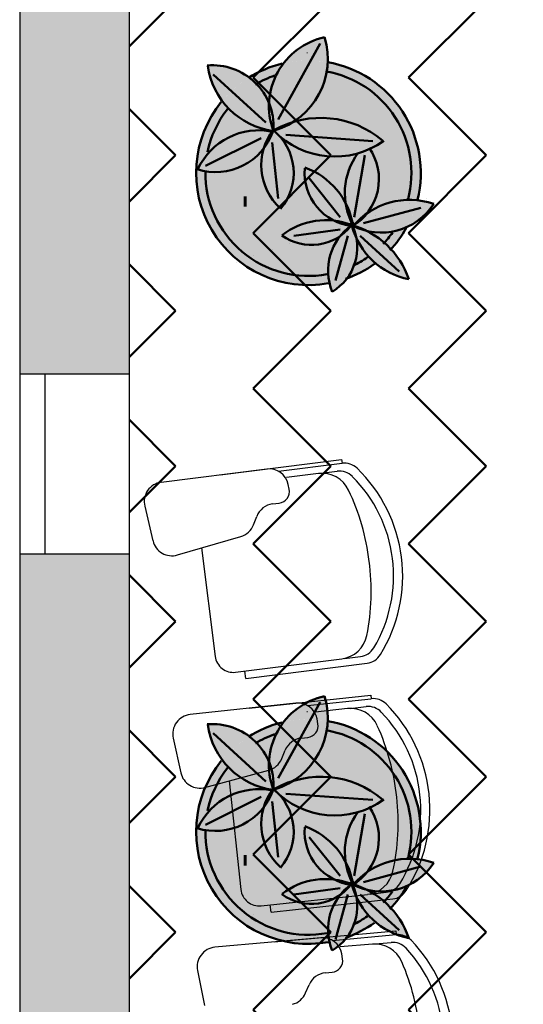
# Model space of a CAD drawing. Header units: metres. Extents: x -1 to 482, y -6 to 64.
# Tile 11 of 33: x 394.14 to 395.52, y 23.56 to 26.25. Entities that reach past the tile are written whole.
import ezdxf

# ---------------------------------------------------------------- set-up
doc = ezdxf.new("R2010")
doc.units = ezdxf.units.M
doc.linetypes.add('CONTINUA', pattern=[0])
doc.linetypes.add('PUNKT', pattern=[6.35, 0, -6.35])
for name, color, linetype, lineweight in [('3D P1 MURS EXISTENTS', 7, 'CONTINUA', 25), ('P1 MOBLES', 7, 'CONTINUA', 25), ('PB MOBLES', 7, 'CONTINUA', 25)]:
    doc.layers.add(name, color=color, linetype=linetype, lineweight=lineweight)

# ---------------------------------------------------------------- blocks, each defined once
blk = doc.blocks.new('OBJETO_COMPLEJO_37')
at = {"layer": 'P1 MOBLES', "color": 202, "linetype": 'CONTINUA', "lineweight": 50, "transparency": 33554687}
for p, q in [((394.9605, 26.1859), (394.8462, 25.9785)), ((394.6684, 26.1012), (394.8123, 25.97)), ((394.6472, 25.8515), (394.7996, 25.9277)), ((395.1044, 25.9192), (394.8673, 25.9361)), ((394.8462, 25.7626), (394.8292, 25.915)), ((395.0536, 25.7118), (395.0832, 25.8811)), ((395.0155, 25.7118), (394.9308, 25.8176)), ((395.2525, 25.7626), (395.2525, 25.7626)), ((395.079, 25.6948), (395.2356, 25.7372)), ((395.1594, 25.7329), (395.1594, 25.7329)), ((395.206, 25.7499), (395.206, 25.7499)), ((395.1129, 25.716), (395.1129, 25.716)), ((395.0155, 25.6779), (394.8885, 25.661)), ((395.0155, 25.6864), (395.0155, 25.6864)), ((395.0282, 25.6906), (395.0536, 25.6948)), ((395.0663, 25.6991), (395.0663, 25.6991)), ((394.9224, 25.6525), (394.9224, 25.6525)), ((394.9689, 25.6694), (394.9689, 25.6694)), ((395.0367, 25.661), (395.0028, 25.5382)), ((395.0705, 25.661), (395.1763, 25.5636)), ((394.8758, 25.6398), (394.8758, 25.6398)), ((394.7784, 25.6059), (394.7784, 25.6059)), ((394.8292, 25.6229), (394.8292, 25.6229)), ((394.7319, 25.589), (394.7319, 25.589))]:
    blk.add_line(p, q, dxfattribs=at)
for points in [[(394.8571, 26.1308), (394.8449, 26.1276), (394.8328, 26.124), (394.8209, 26.1198), (394.8092, 26.1151), (394.7977, 26.11), (394.7865, 26.1044), (394.7754, 26.0983), (394.7646, 26.0917)], [(394.8369, 26.0985), (394.83, 26.0961), (394.8233, 26.0934), (394.8166, 26.0906), (394.81, 26.0877), (394.8035, 26.0845), (394.7971, 26.0812), (394.7907, 26.0778), (394.7845, 26.0742)], [(394.7076, 26.0067), (394.6979, 25.9935), (394.6889, 25.9798), (394.6808, 25.9657), (394.6735, 25.9511), (394.667, 25.9361), (394.6614, 25.9208), (394.6568, 25.9051), (394.653, 25.8892)], [(394.852, 25.7342), (394.8614, 25.7463), (394.8695, 25.7592), (394.8761, 25.7728), (394.8814, 25.7869), (394.8853, 25.8015), (394.8876, 25.8164), (394.8885, 25.8315), (394.8878, 25.8468), (394.8856, 25.862), (394.8818, 25.8767), (394.8766, 25.8909), (394.8701, 25.9045), (394.8622, 25.9173), (394.8531, 25.9293), (394.8427, 25.9404), (394.8312, 25.9505)], [(395.0476, 25.6862), (395.0606, 25.6948), (395.0725, 25.7046), (395.0833, 25.7155), (395.0929, 25.7275), (395.1012, 25.7403), (395.1082, 25.754), (395.1138, 25.7684), (395.1179, 25.7834), (395.1204, 25.7987), (395.1213, 25.8141), (395.1207, 25.8295), (395.1185, 25.8446), (395.1147, 25.8595), (395.1095, 25.8739), (395.1028, 25.8878), (395.0946, 25.901)], [(395.1514, 25.6212), (395.1578, 25.6282), (395.164, 25.6354), (395.17, 25.6428), (395.1758, 25.6503), (395.1813, 25.6581), (395.1866, 25.666), (395.1916, 25.6741), (395.1964, 25.6823)], [(395.133, 25.6387), (395.1364, 25.6424), (395.1398, 25.6461), (395.143, 25.6499), (395.1462, 25.6537), (395.1494, 25.6576), (395.1524, 25.6615), (395.1554, 25.6655), (395.1583, 25.6696)], [(395.0504, 25.5785), (395.0556, 25.5811), (395.0607, 25.5838), (395.0659, 25.5866), (395.0709, 25.5895), (395.0759, 25.5924), (395.0808, 25.5955), (395.0857, 25.5987), (395.0905, 25.602)], [(395.0304, 25.5428), (395.0409, 25.5467), (395.0512, 25.551), (395.0613, 25.5556), (395.0713, 25.5606), (395.081, 25.566), (395.0906, 25.5717), (395.1, 25.5777), (395.1091, 25.5841)]]:
    blk.add_lwpolyline(points, dxfattribs=at)
for centre, radius, start, end in [((395.0133, 26.0145), 0.1925, 102.1033, 200.2043), ((394.777, 26.1439), 0.2047, 286.8827, 16.7044), ((394.9288, 25.8324), 0.3068, 346.1873, 80.2094), ((394.6663, 25.9594), 0.1672, 356.8346, 94.9411), ((394.8607, 26.154), 0.2092, 187.9519, 262.1617), ((394.9288, 25.8324), 0.2814, 345.1592, 79.9371), ((394.9284, 25.8325), 0.3065, 140.8457, 280.3403), ((394.9627, 25.7226), 0.26, 49.671, 119.1569), ((394.6748, 26.0012), 0.1667, 252.3924, 341.089), ((394.7932, 25.765), 0.1838, 78.3106, 154.8452), ((394.9579, 25.8537), 0.1583, 142.1968, 228.1826), ((395.0004, 26.1071), 0.2302, 223.8051, 305.7246), ((395.2122, 25.7774), 0.184, 143.7197, 208.7429), ((395.0637, 25.8323), 0.1456, 174.9683, 264.1822), ((394.8484, 25.6547), 0.2052, 9.9277, 69.7965), ((394.9286, 25.8324), 0.2814, 179.2988, 280.5248), ((395.2049, 25.5565), 0.2022, 70.8423, 139.9272), ((395.1276, 25.8404), 0.171, 242.4364, 327.1103), ((394.9371, 25.7727), 0.1372, 233.9913, 322.1023), ((394.9753, 25.5108), 0.1925, 68.3632, 128.018), ((395.1338, 25.5657), 0.1514, 125.2998, 202.3927), ((394.9205, 25.629), 0.1415, 301.2067, 24.0281), ((394.9826, 25.4661), 0.2332, 19.0133, 74.4259), ((395.2418, 25.7392), 0.2009, 194.9276, 258.8765)]:
    blk.add_arc(centre, radius, start, end, dxfattribs=at)
blk = doc.blocks.new('OBJETO_COMPLEJO_38')
at = {"layer": 'P1 MOBLES', "color": 202, "linetype": 'CONTINUA', "lineweight": 50, "transparency": 33554687}
for p, q in [((394.9605, 24.3868), (394.8462, 24.1794)), ((394.6684, 24.3021), (394.8123, 24.1709)), ((394.6472, 24.0524), (394.7996, 24.1286)), ((395.1044, 24.1201), (394.8673, 24.137)), ((394.8462, 23.9635), (394.8292, 24.1159)), ((395.0536, 23.9127), (395.0832, 24.082)), ((395.0155, 23.9127), (394.9308, 24.0185)), ((395.2525, 23.9635), (395.2525, 23.9635)), ((395.079, 23.8957), (395.2356, 23.9381)), ((395.1594, 23.9338), (395.1594, 23.9338)), ((395.206, 23.9508), (395.206, 23.9508)), ((395.1129, 23.9169), (395.1129, 23.9169)), ((395.0155, 23.8788), (394.8885, 23.8619)), ((395.0155, 23.8873), (395.0155, 23.8873)), ((395.0282, 23.8915), (395.0536, 23.8957)), ((395.0663, 23.9), (395.0663, 23.9)), ((394.9224, 23.8534), (394.9224, 23.8534)), ((394.9689, 23.8703), (394.9689, 23.8703)), ((395.0367, 23.8619), (395.0028, 23.7391)), ((395.0705, 23.8619), (395.1763, 23.7645)), ((394.8292, 23.8238), (394.8292, 23.8238)), ((394.8758, 23.8407), (394.8758, 23.8407)), ((394.7784, 23.8068), (394.7784, 23.8068)), ((394.7319, 23.7899), (394.7319, 23.7899))]:
    blk.add_line(p, q, dxfattribs=at)
for points in [[(394.8571, 24.3317), (394.8449, 24.3285), (394.8328, 24.3249), (394.8209, 24.3207), (394.8092, 24.316), (394.7977, 24.3109), (394.7865, 24.3053), (394.7754, 24.2992), (394.7646, 24.2926)], [(394.8369, 24.2994), (394.83, 24.297), (394.8233, 24.2943), (394.8166, 24.2915), (394.81, 24.2886), (394.8035, 24.2854), (394.7971, 24.2822), (394.7907, 24.2787), (394.7845, 24.2751)], [(394.7076, 24.2076), (394.6979, 24.1944), (394.6889, 24.1808), (394.6808, 24.1666), (394.6735, 24.152), (394.667, 24.137), (394.6614, 24.1217), (394.6568, 24.106), (394.653, 24.0901)], [(394.852, 23.9352), (394.8614, 23.9472), (394.8695, 23.9601), (394.8761, 23.9737), (394.8814, 23.9878), (394.8853, 24.0024), (394.8876, 24.0173), (394.8885, 24.0324), (394.8878, 24.0477), (394.8856, 24.0629), (394.8818, 24.0776), (394.8766, 24.0918), (394.8701, 24.1054), (394.8622, 24.1182), (394.8531, 24.1302), (394.8427, 24.1413), (394.8312, 24.1514)], [(395.0476, 23.8871), (395.0606, 23.8957), (395.0725, 23.9055), (395.0833, 23.9164), (395.0929, 23.9284), (395.1012, 23.9412), (395.1082, 23.9549), (395.1138, 23.9693), (395.1179, 23.9843), (395.1204, 23.9996), (395.1213, 24.0151), (395.1207, 24.0304), (395.1185, 24.0455), (395.1147, 24.0604), (395.1095, 24.0748), (395.1028, 24.0887), (395.0946, 24.1019)], [(395.1514, 23.8221), (395.1578, 23.8291), (395.164, 23.8363), (395.17, 23.8437), (395.1758, 23.8512), (395.1813, 23.859), (395.1866, 23.8669), (395.1916, 23.875), (395.1964, 23.8832)], [(395.133, 23.8397), (395.1364, 23.8433), (395.1398, 23.847), (395.143, 23.8508), (395.1462, 23.8546), (395.1494, 23.8585), (395.1524, 23.8624), (395.1554, 23.8664), (395.1583, 23.8705)], [(395.0504, 23.7794), (395.0556, 23.782), (395.0607, 23.7847), (395.0659, 23.7875), (395.0709, 23.7904), (395.0759, 23.7933), (395.0808, 23.7964), (395.0857, 23.7996), (395.0905, 23.8029)], [(395.0304, 23.7437), (395.0409, 23.7476), (395.0512, 23.7519), (395.0613, 23.7565), (395.0713, 23.7615), (395.081, 23.7669), (395.0906, 23.7726), (395.1, 23.7786), (395.1091, 23.785)]]:
    blk.add_lwpolyline(points, dxfattribs=at)
for centre, radius, start, end in [((395.0133, 24.2154), 0.1925, 102.1033, 200.2043), ((394.777, 24.3448), 0.2047, 286.8827, 16.7044), ((394.9288, 24.0333), 0.3068, 346.1873, 80.2094), ((394.6663, 24.1603), 0.1672, 356.8346, 94.9411), ((394.8607, 24.3549), 0.2092, 187.9519, 262.1617), ((394.9288, 24.0333), 0.2814, 345.1592, 79.9371), ((394.9284, 24.0335), 0.3065, 140.8457, 280.3403), ((394.9627, 23.9235), 0.26, 49.671, 119.1569), ((394.6748, 24.2021), 0.1667, 252.3924, 341.089), ((394.7932, 23.9659), 0.1838, 78.3106, 154.8452), ((394.9579, 24.0546), 0.1583, 142.1968, 228.1826), ((395.0004, 24.308), 0.2302, 223.8051, 305.7246), ((395.2122, 23.9783), 0.184, 143.7197, 208.7429), ((395.0637, 24.0332), 0.1456, 174.9683, 264.1822), ((394.8484, 23.8556), 0.2052, 9.9277, 69.7965), ((394.9286, 24.0333), 0.2814, 179.2988, 280.5248), ((395.2049, 23.7574), 0.2022, 70.8423, 139.9272), ((395.1276, 24.0413), 0.171, 242.4364, 327.1103), ((394.9753, 23.7117), 0.1925, 68.3632, 128.018), ((394.9371, 23.9736), 0.1372, 233.9913, 322.1023), ((395.1338, 23.7666), 0.1514, 125.2998, 202.3927), ((394.9205, 23.8299), 0.1415, 301.2067, 24.0281), ((394.9826, 23.667), 0.2332, 19.0133, 74.4259), ((395.2418, 23.9401), 0.2009, 194.9276, 258.8765)]:
    blk.add_arc(centre, radius, start, end, dxfattribs=at)

msp = doc.modelspace()

# ---------------------------------------------------------------- hatches: boundary and pattern name
at = {"layer": '3D P1 MURS EXISTENTS', "linetype": 'CONTINUA', "lineweight": 18, "true_color": 0xa0a0a0, "transparency": 33554687}
for points in [[(394.4398, 26.6225), (394.1398, 26.6225), (394.1398, 25.2825), (394.4398, 25.2825)], [(394.1398, 24.7925), (394.1398, 23.5225), (394.4398, 23.5225), (394.4398, 24.7925)]]:
    msp.add_hatch(color=253, dxfattribs=at).paths.add_polyline_path(points)
at = {"layer": 'P1 MOBLES', "linetype": 'CONTINUA', "lineweight": 50, "transparency": 33554687}
h = msp.add_hatch(dxfattribs=at)
h.set_pattern_fill('TRAMA', color=202, scale=0.3, angle=135, style=0, pattern_type=2)
h.set_pattern_definition([(135, (-0.84853, 6e-17), (-0.42426407, 3e-17), [0.3, -0.3]), (225, (-0.84853, 6e-17), (-7e-17, -0.42426407), [0.3, -0.3])])
h.paths.add_polyline_path([(400.4234, 26.6821), (400.6941, 28.0485), (394.4398, 28.0485), (394.4398, 13.2195), (397.7561, 13.2195), (398.8018, 18.4972), (397.2323, 18.8081), (397.446, 19.8872), (399.0155, 19.5762), (400.2096, 25.603), (398.6401, 25.914), (398.8539, 26.993)], flags=0)
at = {"layer": 'P1 MOBLES', "linetype": 'CONTINUA', "lineweight": 25, "transparency": 33554687}
for points in [[(394.9481, 26.1386), (394.9525, 26.1381), (394.9595, 26.1377), (394.9686, 26.1365), (394.9736, 26.1359), (394.9762, 26.1354), (394.9798, 26.1349), (394.9924, 26.1324), (394.9814, 26.1347), (394.9815, 26.1361), (394.9814, 26.1529), (394.98, 26.1698), (394.9772, 26.1864), (394.973, 26.2028), (394.957, 26.1986), (394.9415, 26.1931), (394.9265, 26.1863), (394.9121, 26.1783), (394.8985, 26.169), (394.8857, 26.1586), (394.8738, 26.1472), (394.863, 26.1348), (394.8606, 26.1314), (394.8664, 26.1326), (394.8713, 26.1338), (394.874, 26.1342), (394.8778, 26.1349), (394.8935, 26.1371), (394.8967, 26.1375), (394.8973, 26.1376), (394.8981, 26.1377), (394.9185, 26.139), (394.9207, 26.139), (394.9224, 26.1392), (394.9273, 26.139), (394.939, 26.139), (394.9444, 26.1387)], [(394.9235, 26.1619), (394.9235, 26.1588), (394.9266, 26.1588), (394.9266, 26.1619)], [(394.8967, 26.1375), (394.8713, 26.1338), (394.8606, 26.1313), (394.8556, 26.1249), (394.8447, 26.1074), (394.8357, 26.0888), (394.8288, 26.0694), (394.824, 26.0494), (394.8214, 26.029), (394.8212, 26.0219), (394.8266, 26.0068), (394.831, 25.9882), (394.8332, 25.9692), (394.8332, 25.9487), (394.8346, 25.9475), (394.8566, 25.9549), (394.8546, 25.959), (394.8577, 25.9605), (394.8803, 25.9693), (394.8896, 25.9719), (394.8945, 25.9748), (394.9116, 25.9876), (394.9273, 26.002), (394.9415, 26.0181), (394.9538, 26.0355), (394.9643, 26.0542), (394.9728, 26.0738), (394.9792, 26.0942), (394.9834, 26.1151), (394.9852, 26.1337), (394.9736, 26.1359), (394.9481, 26.1386), (394.9224, 26.1392)], [(394.7259, 26.1156), (394.7116, 26.1203), (394.6969, 26.1238), (394.682, 26.1258), (394.6669, 26.1266), (394.6533, 26.126), (394.6565, 26.1084), (394.6608, 26.092), (394.6665, 26.0761), (394.6734, 26.0606), (394.6816, 26.0458), (394.6909, 26.0316), (394.6932, 26.0287), (394.6965, 26.0329), (394.6986, 26.0351), (394.7012, 26.0382), (394.7114, 26.0487), (394.7141, 26.0516), (394.7148, 26.0522), (394.7155, 26.0529), (394.7307, 26.0667), (394.7322, 26.0679), (394.7332, 26.0688), (394.7371, 26.0717), (394.7468, 26.0794), (394.7509, 26.0822), (394.7537, 26.0843), (394.7576, 26.0868), (394.7637, 26.091), (394.7813, 26.1015), (394.7812, 26.1018), (394.7667, 26.093), (394.7654, 26.094), (394.7529, 26.1024), (394.7397, 26.1096)], [(394.8556, 26.1249), (394.8606, 26.1313), (394.8463, 26.1279), (394.8218, 26.12), (394.7982, 26.11), (394.7754, 26.0981), (394.7668, 26.0927), (394.7756, 26.0859), (394.7893, 26.0726), (394.8014, 26.0578), (394.8117, 26.0418), (394.8212, 26.0226), (394.8214, 26.029), (394.824, 26.0494), (394.8288, 26.0694), (394.8357, 26.0888), (394.8447, 26.1074)], [(394.9792, 26.0942), (394.9728, 26.0738), (394.9643, 26.0542), (394.9538, 26.0355), (394.9415, 26.0181), (394.9273, 26.002), (394.9116, 25.9876), (394.8912, 25.9724), (394.8896, 25.9719), (394.8761, 25.9639), (394.8566, 25.9549), (394.8346, 25.9475), (394.8427, 25.9404), (394.8473, 25.9355), (394.8514, 25.9316), (394.8701, 25.9173), (394.8901, 25.905), (394.9113, 25.8948), (394.9334, 25.8869), (394.9562, 25.8812), (394.9794, 25.8778), (395.0029, 25.8769), (395.0264, 25.8783), (395.0496, 25.8822), (395.0722, 25.8884), (395.0941, 25.8968), (395.0965, 25.898), (395.1028, 25.8878), (395.1095, 25.8739), (395.1147, 25.8595), (395.1185, 25.8446), (395.1207, 25.8295), (395.1213, 25.8141), (395.1204, 25.7987), (395.1179, 25.7834), (395.1138, 25.7684), (395.1082, 25.754), (395.1012, 25.7403), (395.0929, 25.7275), (395.0876, 25.721), (395.1001, 25.7294), (395.1195, 25.7398), (395.14, 25.7479), (395.1612, 25.7537), (395.1829, 25.7572), (395.2049, 25.7583), (395.2262, 25.7571), (395.2287, 25.769), (395.2316, 25.7832), (395.233, 25.7949), (395.2346, 25.8091), (395.2351, 25.8211), (395.2355, 25.8352), (395.235, 25.8474), (395.2341, 25.8613), (395.2326, 25.8734), (395.2306, 25.8871), (395.228, 25.8992), (395.2248, 25.9126), (395.2212, 25.9245), (395.2169, 25.9374), (395.2123, 25.949), (395.2069, 25.9615), (395.2014, 25.9728), (395.195, 25.9847), (395.1884, 25.9955), (395.1811, 26.0067), (395.1736, 26.017), (395.1653, 26.0275), (395.157, 26.0372), (395.1479, 26.0469), (395.1388, 26.0559), (395.1289, 26.0647), (395.119, 26.0729), (395.1084, 26.0809), (395.0978, 26.0882), (395.0867, 26.0952), (395.0755, 26.1017), (395.0638, 26.1077), (395.052, 26.1132), (395.04, 26.1181), (395.0277, 26.1227), (395.0153, 26.1265), (395.0026, 26.1301), (394.9901, 26.1328), (394.9852, 26.1337), (394.9834, 26.1151)], [(394.7893, 26.0726), (394.7756, 26.0859), (394.7668, 26.0927), (394.7537, 26.0843), (394.7332, 26.0688), (394.7141, 26.0516), (394.6965, 26.0329), (394.6933, 26.0288), (394.6978, 26.0227), (394.7129, 26.0059), (394.7297, 25.9908), (394.748, 25.9777), (394.7677, 25.9666), (394.7884, 25.9576), (394.81, 25.951), (394.8303, 25.9471), (394.8321, 25.9497), (394.8321, 25.9496), (394.8266, 25.9677), (394.8227, 25.9879), (394.8209, 26.0084), (394.8212, 26.0219), (394.8202, 26.0247), (394.8117, 26.0418), (394.8014, 26.0578)], [(394.7129, 26.0059), (394.6978, 26.0227), (394.6933, 26.0288), (394.6823, 26.0149), (394.6798, 26.0115), (394.6677, 25.9933), (394.6657, 25.9902), (394.655, 25.9707), (394.6535, 25.9678), (394.6443, 25.9472), (394.6432, 25.9443), (394.6357, 25.9229), (394.6348, 25.92), (394.6292, 25.8982), (394.6285, 25.8951), (394.6248, 25.8731), (394.6243, 25.8696), (394.6225, 25.8478), (394.6222, 25.8438), (394.6222, 25.8225), (394.6224, 25.8179), (394.6241, 25.7974), (394.6247, 25.792), (394.628, 25.7726), (394.6293, 25.7664), (394.6339, 25.7482), (394.636, 25.7412), (394.6417, 25.7246), (394.6448, 25.7166), (394.6514, 25.7017), (394.6557, 25.6928), (394.6629, 25.6797), (394.6687, 25.6699), (394.6761, 25.6588), (394.6836, 25.6483), (394.6909, 25.639), (394.7003, 25.6279), (394.7072, 25.6205), (394.7187, 25.6091), (394.725, 25.6034), (394.7387, 25.5918), (394.744, 25.5878), (394.7601, 25.5764), (394.7641, 25.5738), (394.7828, 25.5628), (394.7854, 25.5615), (394.8066, 25.5512), (394.8075, 25.5508), (394.831, 25.5419), (394.8557, 25.5347), (394.8809, 25.5297), (394.9065, 25.5268), (394.9322, 25.526), (394.9579, 25.5274), (394.9834, 25.531), (394.9834, 25.5307), (394.9859, 25.5312), (394.983, 25.5457), (394.9817, 25.5639), (394.9826, 25.5823), (394.9857, 25.6003), (394.991, 25.6179), (394.9984, 25.6347), (395.0077, 25.6504), (395.0156, 25.6606), (395.0058, 25.654), (394.9901, 25.6462), (394.9735, 25.6405), (394.9563, 25.6369), (394.9388, 25.6356), (394.9212, 25.6365), (394.9039, 25.6396), (394.8872, 25.6449), (394.8713, 25.6524), (394.8561, 25.662), (394.875, 25.6751), (394.8947, 25.6856), (394.9154, 25.6937), (394.9369, 25.6994), (394.9589, 25.7026), (394.9812, 25.7032), (395.0033, 25.7012), (395.0251, 25.6967), (395.0385, 25.6923), (395.0485, 25.694), (395.0419, 25.7078), (395.0351, 25.7275), (395.0306, 25.7479), (395.0304, 25.7491), (395.0297, 25.7506), (395.0304, 25.7495), (395.0284, 25.7687), (395.0286, 25.7895), (395.0311, 25.8102), (395.036, 25.8305), (395.0432, 25.8501), (395.0525, 25.8688), (395.0637, 25.886), (395.0496, 25.8822), (395.0264, 25.8783), (395.0029, 25.8769), (394.9794, 25.8778), (394.9562, 25.8812), (394.9334, 25.8869), (394.9113, 25.8948), (394.8901, 25.905), (394.8701, 25.9173), (394.8512, 25.9318), (394.8622, 25.9173), (394.8701, 25.9045), (394.8766, 25.8909), (394.8818, 25.8767), (394.8856, 25.862), (394.8878, 25.8468), (394.8885, 25.8315), (394.8876, 25.8164), (394.8853, 25.8015), (394.8814, 25.7869), (394.8761, 25.7728), (394.8695, 25.7592), (394.8614, 25.7463), (394.8528, 25.7353), (394.8385, 25.7498), (394.8264, 25.7655), (394.8164, 25.7826), (394.8087, 25.8008), (394.8033, 25.8198), (394.8002, 25.8394), (394.7997, 25.8592), (394.8016, 25.8788), (394.8061, 25.8989), (394.8036, 25.8954), (394.7901, 25.8809), (394.775, 25.868), (394.7585, 25.857), (394.7408, 25.8481), (394.7221, 25.8414), (394.7028, 25.8369), (394.6831, 25.8347), (394.6632, 25.8349), (394.6436, 25.8374), (394.6261, 25.8418), (394.6365, 25.8611), (394.6482, 25.878), (394.6616, 25.8934), (394.6767, 25.9072), (394.6932, 25.9193), (394.711, 25.9294), (394.7297, 25.9375), (394.7493, 25.9435), (394.7694, 25.9473), (394.7898, 25.9488), (394.8102, 25.948), (394.8291, 25.9452), (394.8303, 25.9471), (394.81, 25.951), (394.7884, 25.9576), (394.7677, 25.9666), (394.748, 25.9777), (394.7297, 25.9908)], [(394.8102, 25.948), (394.7898, 25.9488), (394.7694, 25.9473), (394.7493, 25.9435), (394.7297, 25.9375), (394.711, 25.9294), (394.6932, 25.9193), (394.6767, 25.9072), (394.6616, 25.8934), (394.6482, 25.878), (394.6365, 25.8611), (394.6261, 25.8418), (394.6436, 25.8374), (394.6632, 25.8349), (394.6831, 25.8347), (394.7028, 25.8369), (394.7221, 25.8414), (394.7408, 25.8481), (394.7585, 25.857), (394.775, 25.868), (394.7901, 25.8809), (394.8036, 25.8954), (394.8063, 25.8991), (394.8127, 25.9168), (394.8217, 25.9344), (394.8291, 25.9452)], [(394.8701, 25.9045), (394.8622, 25.9173), (394.8531, 25.9293), (394.8473, 25.9355), (394.834, 25.948), (394.8321, 25.9496), (394.8327, 25.9478), (394.8249, 25.9288), (394.8153, 25.9115), (394.8063, 25.8991), (394.806, 25.8982), (394.8016, 25.8788), (394.7997, 25.8592), (394.8002, 25.8394), (394.8033, 25.8198), (394.8087, 25.8008), (394.8164, 25.7826), (394.8264, 25.7655), (394.8385, 25.7498), (394.8528, 25.7353), (394.8614, 25.7463), (394.8695, 25.7592), (394.8761, 25.7728), (394.8814, 25.7869), (394.8853, 25.8015), (394.8876, 25.8164), (394.8885, 25.8315), (394.8878, 25.8468), (394.8856, 25.862), (394.8818, 25.8767), (394.8766, 25.8909)], [(395.1207, 25.8295), (395.1185, 25.8446), (395.1147, 25.8595), (395.1095, 25.8739), (395.1028, 25.8878), (395.0965, 25.898), (395.0941, 25.8968), (395.0722, 25.8884), (395.0637, 25.886), (395.0525, 25.8688), (395.0432, 25.8501), (395.036, 25.8305), (395.0311, 25.8102), (395.0286, 25.7895), (395.0284, 25.7687), (395.0304, 25.7491), (395.0388, 25.7312), (395.0457, 25.7109), (395.0507, 25.6894), (395.0511, 25.6885), (395.0529, 25.6897), (395.0652, 25.7028), (395.0819, 25.7171), (395.0876, 25.721), (395.0929, 25.7275), (395.1012, 25.7403), (395.1082, 25.754), (395.1138, 25.7684), (395.1179, 25.7834), (395.1204, 25.7987), (395.1213, 25.8141)], [(394.748, 25.7793), (394.7891, 25.7085), (394.776, 25.7898)], [(394.7515, 25.7688), (394.7515, 25.7399), (394.7603, 25.7399), (394.7603, 25.7688)], [(395.2189, 25.7326), (395.2263, 25.7571), (395.2049, 25.7583), (395.1829, 25.7572), (395.1612, 25.7537), (395.14, 25.7479), (395.1195, 25.7398), (395.1001, 25.7294), (395.0876, 25.721), (395.0833, 25.7155), (395.0725, 25.7046), (395.0606, 25.6948), (395.0529, 25.6897), (395.0518, 25.6885), (395.0664, 25.6837), (395.0868, 25.6748), (395.0876, 25.6743), (395.1037, 25.6711), (395.1231, 25.6695), (395.1425, 25.6701), (395.1618, 25.6728), (395.1805, 25.6778), (395.1976, 25.6844), (395.2091, 25.7076), (395.219, 25.7327)], [(395.0377, 25.7336), (395.0304, 25.7493), (395.0312, 25.7451), (395.0345, 25.73), (395.0362, 25.7242), (395.0407, 25.7113), (395.0427, 25.706), (395.0485, 25.694), (395.0496, 25.6942), (395.0462, 25.7089), (395.0445, 25.7146), (395.0399, 25.7278)], [(395.2712, 25.7476), (395.2545, 25.7526), (395.2375, 25.7561), (395.2264, 25.7574), (395.2254, 25.7541), (395.2247, 25.7513), (395.2189, 25.7326), (395.219, 25.7327), (395.2182, 25.7306), (395.2113, 25.7126), (395.2099, 25.7098), (395.2091, 25.7076), (395.2068, 25.703), (395.2026, 25.694), (395.1995, 25.6884), (395.1976, 25.6845), (395.2009, 25.6859), (395.2148, 25.6933), (395.228, 25.702), (395.2403, 25.7118), (395.2517, 25.7228), (395.262, 25.7347)], [(395.0349, 25.6895), (395.0212, 25.693), (395.0079, 25.6978), (395, 25.7015), (394.9812, 25.7032), (394.9612, 25.7027), (394.9553, 25.7021), (394.9406, 25.7), (394.9347, 25.6989), (394.9154, 25.6937), (394.8967, 25.6864), (394.8914, 25.6839), (394.8783, 25.6769), (394.8732, 25.6739), (394.8561, 25.662), (394.87, 25.6532), (394.8745, 25.6509), (394.8846, 25.6461), (394.8899, 25.6441), (394.9006, 25.6407), (394.9054, 25.6393), (394.9212, 25.6365), (394.9372, 25.6356), (394.9423, 25.6358), (394.9535, 25.6367), (394.959, 25.6375), (394.97, 25.6398), (394.9749, 25.641), (394.9901, 25.6462), (395.0045, 25.6533), (395.0087, 25.656), (395.015, 25.6602), (395.0243, 25.6707), (395.0349, 25.6805), (395.0448, 25.6881)], [(395.0612, 25.6445), (395.0595, 25.6549), (395.0594, 25.655), (395.0528, 25.671), (395.0476, 25.6876), (395.0449, 25.688), (395.0361, 25.6778), (395.0259, 25.6682), (395.0152, 25.66), (395.0098, 25.6531), (395.0072, 25.6495), (394.9987, 25.6352), (394.9973, 25.6323), (394.9918, 25.6199), (394.99, 25.6147), (394.9866, 25.6035), (394.9853, 25.5982), (394.983, 25.5848), (394.9825, 25.5817), (394.9817, 25.5651), (394.9819, 25.5606), (394.9828, 25.5483), (394.9836, 25.5427), (394.9859, 25.5311), (394.9999, 25.5339), (395.0197, 25.5394), (395.0336, 25.5442), (395.0362, 25.5476), (395.044, 25.5599), (395.0505, 25.573), (395.0555, 25.5867), (395.0592, 25.6009), (395.0613, 25.6153), (395.062, 25.6299)], [(395.0016, 25.7015), (395.0014, 25.7009), (395.0037, 25.6998), (395.009, 25.6974), (395.0168, 25.6946), (395.022, 25.6928), (395.0297, 25.6909), (395.0385, 25.6923), (395.0275, 25.696), (395.0223, 25.6973), (395.0056, 25.7008)], [(395.0503, 25.688), (395.0515, 25.6887), (395.0428, 25.6914)], [(395.1539, 25.6241), (395.1415, 25.6367), (395.1275, 25.6488), (395.1125, 25.6598), (395.0966, 25.6695), (395.0869, 25.6745), (395.0777, 25.6769), (395.0628, 25.6822), (395.051, 25.6877), (395.0498, 25.6864), (395.055, 25.673), (395.0588, 25.6589), (395.0595, 25.6549), (395.0673, 25.6397), (395.0764, 25.6251), (395.0868, 25.6113), (395.0984, 25.5985), (395.111, 25.5867), (395.1117, 25.5861), (395.1269, 25.5981), (395.1421, 25.6119)], [(395.1931, 25.6767), (395.1973, 25.6843), (395.1951, 25.6835), (395.1863, 25.6798), (395.1829, 25.6787), (395.1805, 25.6778), (395.1769, 25.6768), (395.1712, 25.6751), (395.1654, 25.6738), (395.1618, 25.6728), (395.1592, 25.6725), (395.1558, 25.6717), (395.1463, 25.6706), (395.1425, 25.6701), (395.1415, 25.67), (395.1401, 25.6699), (395.1243, 25.6694), (395.1236, 25.6695), (395.1231, 25.6695), (395.1202, 25.6697), (395.1086, 25.6705), (395.1058, 25.6709), (395.1037, 25.6711), (395.0998, 25.6719), (395.093, 25.6729), (395.0869, 25.6745), (395.0966, 25.6695), (395.1125, 25.6598), (395.1275, 25.6488), (395.1415, 25.6367), (395.1539, 25.6241), (395.1562, 25.6264), (395.1565, 25.6267), (395.1696, 25.6423), (395.1817, 25.6588), (395.1925, 25.6757)], [(395.1108, 25.5854), (395.1117, 25.5861), (395.111, 25.5867), (395.0984, 25.5985), (395.0868, 25.6113), (395.0764, 25.6251), (395.0673, 25.6397), (395.0595, 25.6549), (395.0612, 25.6445), (395.062, 25.6299), (395.0613, 25.6153), (395.0592, 25.6009), (395.0555, 25.5867), (395.0505, 25.573), (395.044, 25.5599), (395.0362, 25.5476), (395.0336, 25.5442), (395.0391, 25.5461), (395.0579, 25.5541), (395.076, 25.5632), (395.0765, 25.5635), (395.0937, 25.5736), (395.0942, 25.574)], [(395.1539, 25.624), (395.1525, 25.6224), (395.1525, 25.6224), (395.1524, 25.6224), (395.1466, 25.6165), (395.1421, 25.6119), (395.1405, 25.6104), (395.1388, 25.6087), (395.1319, 25.6026), (395.1269, 25.5981), (395.1256, 25.5971), (395.1244, 25.596), (395.116, 25.5895), (395.1118, 25.5862), (395.1167, 25.582), (395.1296, 25.5726), (395.1432, 25.5641), (395.1575, 25.5569), (395.1722, 25.5507), (395.1875, 25.5458), (395.203, 25.5421), (395.1968, 25.5582), (395.1894, 25.5739), (395.1808, 25.589), (395.1711, 25.6034), (395.1604, 25.617)], [(395.0304, 25.5428), (395.0303, 25.543), (395.0236, 25.5406), (395.0216, 25.54), (395.0197, 25.5394), (395.0133, 25.5376), (395.0051, 25.5352), (395.0024, 25.5346), (394.9999, 25.5339), (394.9938, 25.5327), (394.9866, 25.5311), (394.9889, 25.5217), (394.9938, 25.508), (395.0051, 25.5156), (395.0156, 25.5243), (395.0253, 25.5339), (395.0336, 25.544)], [(394.9481, 24.3395), (394.9525, 24.3391), (394.9595, 24.3386), (394.9686, 24.3374), (394.9736, 24.3368), (394.9762, 24.3363), (394.9798, 24.3359), (394.9924, 24.3333), (394.9814, 24.3356), (394.9815, 24.337), (394.9814, 24.3538), (394.98, 24.3707), (394.9772, 24.3873), (394.973, 24.4037), (394.957, 24.3995), (394.9415, 24.394), (394.9265, 24.3872), (394.9121, 24.3792), (394.8985, 24.3699), (394.8857, 24.3595), (394.8738, 24.3481), (394.863, 24.3357), (394.8606, 24.3324), (394.8664, 24.3335), (394.8713, 24.3347), (394.874, 24.3351), (394.8778, 24.3359), (394.8935, 24.338), (394.8967, 24.3384), (394.8973, 24.3385), (394.8981, 24.3386), (394.9185, 24.34), (394.9207, 24.34), (394.9224, 24.3401), (394.9273, 24.34), (394.939, 24.34), (394.9444, 24.3396)], [(394.9235, 24.3628), (394.9235, 24.3597), (394.9266, 24.3597), (394.9266, 24.3628)], [(394.8967, 24.3384), (394.8713, 24.3347), (394.8606, 24.3322), (394.8556, 24.3258), (394.8447, 24.3083), (394.8357, 24.2897), (394.8288, 24.2704), (394.824, 24.2503), (394.8214, 24.2299), (394.8212, 24.2228), (394.8266, 24.2077), (394.831, 24.1891), (394.8332, 24.1702), (394.8332, 24.1496), (394.8346, 24.1484), (394.8566, 24.1559), (394.8546, 24.1599), (394.8577, 24.1614), (394.8803, 24.1702), (394.8896, 24.1728), (394.8945, 24.1757), (394.9116, 24.1885), (394.9273, 24.2029), (394.9415, 24.219), (394.9538, 24.2364), (394.9643, 24.2551), (394.9728, 24.2747), (394.9792, 24.2951), (394.9834, 24.316), (394.9852, 24.3346), (394.9736, 24.3368), (394.9481, 24.3395), (394.9224, 24.3401)], [(394.9792, 24.2951), (394.9728, 24.2747), (394.9643, 24.2551), (394.9538, 24.2364), (394.9415, 24.219), (394.9273, 24.2029), (394.9116, 24.1885), (394.8912, 24.1733), (394.8896, 24.1728), (394.8761, 24.1648), (394.8566, 24.1559), (394.8346, 24.1484), (394.8427, 24.1413), (394.8473, 24.1364), (394.8514, 24.1325), (394.8701, 24.1182), (394.8901, 24.1059), (394.9113, 24.0958), (394.9334, 24.0878), (394.9562, 24.0821), (394.9794, 24.0787), (395.0029, 24.0778), (395.0264, 24.0792), (395.0496, 24.0831), (395.0722, 24.0893), (395.0941, 24.0977), (395.0965, 24.0989), (395.1028, 24.0887), (395.1095, 24.0748), (395.1147, 24.0604), (395.1185, 24.0455), (395.1207, 24.0304), (395.1213, 24.0151), (395.1204, 23.9996), (395.1179, 23.9843), (395.1138, 23.9693), (395.1082, 23.9549), (395.1012, 23.9412), (395.0929, 23.9284), (395.0876, 23.9219), (395.1001, 23.9304), (395.1195, 23.9407), (395.14, 23.9488), (395.1612, 23.9547), (395.1829, 23.9581), (395.2049, 23.9592), (395.2262, 23.958), (395.2287, 23.9699), (395.2316, 23.9841), (395.233, 23.9959), (395.2346, 24.01), (395.2351, 24.022), (395.2355, 24.0361), (395.235, 24.0483), (395.2341, 24.0622), (395.2326, 24.0743), (395.2306, 24.088), (395.228, 24.1001), (395.2248, 24.1135), (395.2212, 24.1254), (395.2169, 24.1383), (395.2123, 24.1499), (395.2069, 24.1624), (395.2014, 24.1737), (395.195, 24.1856), (395.1884, 24.1964), (395.1811, 24.2076), (395.1736, 24.2179), (395.1653, 24.2284), (395.157, 24.2381), (395.1479, 24.2478), (395.1388, 24.2568), (395.1289, 24.2656), (395.119, 24.2738), (395.1084, 24.2818), (395.0978, 24.2891), (395.0867, 24.2961), (395.0755, 24.3026), (395.0638, 24.3086), (395.052, 24.3141), (395.04, 24.319), (395.0277, 24.3236), (395.0153, 24.3274), (395.0026, 24.331), (394.9901, 24.3337), (394.9852, 24.3346), (394.9834, 24.316)], [(394.7259, 24.3165), (394.7116, 24.3212), (394.6969, 24.3247), (394.682, 24.3267), (394.6669, 24.3275), (394.6533, 24.3269), (394.6565, 24.3093), (394.6608, 24.2929), (394.6665, 24.277), (394.6734, 24.2615), (394.6816, 24.2467), (394.6909, 24.2326), (394.6932, 24.2296), (394.6965, 24.2338), (394.6986, 24.236), (394.7012, 24.2391), (394.7114, 24.2496), (394.7141, 24.2525), (394.7148, 24.2531), (394.7155, 24.2539), (394.7307, 24.2676), (394.7322, 24.2688), (394.7332, 24.2697), (394.7371, 24.2726), (394.7468, 24.2803), (394.7509, 24.2831), (394.7537, 24.2852), (394.7576, 24.2877), (394.7637, 24.2919), (394.7813, 24.3024), (394.7812, 24.3027), (394.7667, 24.2939), (394.7654, 24.2949), (394.7529, 24.3033), (394.7397, 24.3105)], [(394.8556, 24.3258), (394.8606, 24.3322), (394.8463, 24.3288), (394.8218, 24.3209), (394.7982, 24.3109), (394.7754, 24.299), (394.7668, 24.2936), (394.7756, 24.2868), (394.7893, 24.2735), (394.8014, 24.2588), (394.8117, 24.2427), (394.8212, 24.2235), (394.8214, 24.2299), (394.824, 24.2503), (394.8288, 24.2704), (394.8357, 24.2897), (394.8447, 24.3083)], [(394.7893, 24.2735), (394.7756, 24.2868), (394.7668, 24.2936), (394.7537, 24.2852), (394.7332, 24.2697), (394.7141, 24.2525), (394.6965, 24.2338), (394.6933, 24.2298), (394.6978, 24.2236), (394.7129, 24.2068), (394.7297, 24.1917), (394.748, 24.1786), (394.7677, 24.1675), (394.7884, 24.1585), (394.81, 24.1519), (394.8303, 24.148), (394.8321, 24.1506), (394.8321, 24.1505), (394.8266, 24.1686), (394.8227, 24.1888), (394.8209, 24.2093), (394.8212, 24.2228), (394.8202, 24.2256), (394.8117, 24.2427), (394.8014, 24.2588)], [(394.7129, 24.2068), (394.6978, 24.2236), (394.6933, 24.2298), (394.6823, 24.2158), (394.6798, 24.2125), (394.6677, 24.1942), (394.6657, 24.1911), (394.655, 24.1716), (394.6535, 24.1687), (394.6443, 24.1481), (394.6432, 24.1452), (394.6357, 24.1238), (394.6348, 24.1209), (394.6292, 24.0991), (394.6285, 24.096), (394.6248, 24.074), (394.6243, 24.0705), (394.6225, 24.0487), (394.6222, 24.0447), (394.6222, 24.0234), (394.6224, 24.0188), (394.6241, 23.9983), (394.6247, 23.9929), (394.628, 23.9735), (394.6293, 23.9673), (394.6339, 23.9491), (394.636, 23.9421), (394.6417, 23.9255), (394.6448, 23.9175), (394.6514, 23.9026), (394.6557, 23.8937), (394.6629, 23.8806), (394.6687, 23.8708), (394.6761, 23.8597), (394.6836, 23.8492), (394.6909, 23.8399), (394.7003, 23.8288), (394.7072, 23.8214), (394.7187, 23.81), (394.725, 23.8043), (394.7387, 23.7927), (394.744, 23.7887), (394.7601, 23.7773), (394.7641, 23.7747), (394.7828, 23.7637), (394.7854, 23.7624), (394.8066, 23.7521), (394.8075, 23.7518), (394.831, 23.7428), (394.8557, 23.7356), (394.8809, 23.7306), (394.9065, 23.7277), (394.9322, 23.7269), (394.9579, 23.7283), (394.9834, 23.7319), (394.9834, 23.7317), (394.9859, 23.7321), (394.983, 23.7466), (394.9817, 23.7648), (394.9826, 23.7832), (394.9857, 23.8012), (394.991, 23.8188), (394.9984, 23.8356), (395.0077, 23.8513), (395.0156, 23.8615), (395.0058, 23.8549), (394.9901, 23.8471), (394.9735, 23.8414), (394.9563, 23.8378), (394.9388, 23.8365), (394.9212, 23.8374), (394.9039, 23.8405), (394.8872, 23.8458), (394.8713, 23.8533), (394.8561, 23.8629), (394.875, 23.876), (394.8947, 23.8865), (394.9154, 23.8946), (394.9369, 23.9003), (394.9589, 23.9035), (394.9812, 23.9041), (395.0033, 23.9021), (395.0251, 23.8976), (395.0385, 23.8932), (395.0485, 23.8949), (395.0419, 23.9087), (395.0351, 23.9284), (395.0306, 23.9488), (395.0304, 23.95), (395.0297, 23.9515), (395.0304, 23.9504), (395.0284, 23.9696), (395.0286, 23.9904), (395.0311, 24.0111), (395.036, 24.0314), (395.0432, 24.051), (395.0525, 24.0697), (395.0637, 24.0869), (395.0496, 24.0831), (395.0264, 24.0792), (395.0029, 24.0778), (394.9794, 24.0787), (394.9562, 24.0821), (394.9334, 24.0878), (394.9113, 24.0958), (394.8901, 24.1059), (394.8701, 24.1182), (394.8512, 24.1327), (394.8622, 24.1182), (394.8701, 24.1054), (394.8766, 24.0918), (394.8818, 24.0776), (394.8856, 24.0629), (394.8878, 24.0477), (394.8885, 24.0324), (394.8876, 24.0173), (394.8853, 24.0024), (394.8814, 23.9878), (394.8761, 23.9737), (394.8695, 23.9601), (394.8614, 23.9472), (394.8528, 23.9362), (394.8385, 23.9507), (394.8264, 23.9664), (394.8164, 23.9835), (394.8087, 24.0017), (394.8033, 24.0207), (394.8002, 24.0403), (394.7997, 24.0601), (394.8016, 24.0798), (394.8061, 24.0998), (394.8036, 24.0963), (394.7901, 24.0818), (394.775, 24.0689), (394.7585, 24.0579), (394.7408, 24.049), (394.7221, 24.0423), (394.7028, 24.0378), (394.6831, 24.0356), (394.6632, 24.0358), (394.6436, 24.0383), (394.6261, 24.0428), (394.6365, 24.062), (394.6482, 24.0789), (394.6616, 24.0943), (394.6767, 24.1081), (394.6932, 24.1202), (394.711, 24.1303), (394.7297, 24.1384), (394.7493, 24.1444), (394.7694, 24.1482), (394.7898, 24.1497), (394.8102, 24.1489), (394.8291, 24.1461), (394.8303, 24.148), (394.81, 24.1519), (394.7884, 24.1585), (394.7677, 24.1675), (394.748, 24.1786), (394.7297, 24.1917)], [(394.8102, 24.1489), (394.7898, 24.1497), (394.7694, 24.1482), (394.7493, 24.1444), (394.7297, 24.1384), (394.711, 24.1303), (394.6932, 24.1202), (394.6767, 24.1081), (394.6616, 24.0943), (394.6482, 24.0789), (394.6365, 24.062), (394.6261, 24.0428), (394.6436, 24.0383), (394.6632, 24.0358), (394.6831, 24.0356), (394.7028, 24.0378), (394.7221, 24.0423), (394.7408, 24.049), (394.7585, 24.0579), (394.775, 24.0689), (394.7901, 24.0818), (394.8036, 24.0963), (394.8063, 24.1), (394.8127, 24.1177), (394.8217, 24.1353), (394.8291, 24.1461)], [(394.8701, 24.1054), (394.8622, 24.1182), (394.8531, 24.1302), (394.8473, 24.1364), (394.834, 24.1489), (394.8321, 24.1505), (394.8327, 24.1487), (394.8249, 24.1297), (394.8153, 24.1124), (394.8063, 24.1), (394.806, 24.0991), (394.8016, 24.0798), (394.7997, 24.0601), (394.8002, 24.0403), (394.8033, 24.0207), (394.8087, 24.0017), (394.8164, 23.9835), (394.8264, 23.9664), (394.8385, 23.9507), (394.8528, 23.9362), (394.8614, 23.9472), (394.8695, 23.9601), (394.8761, 23.9737), (394.8814, 23.9878), (394.8853, 24.0024), (394.8876, 24.0173), (394.8885, 24.0324), (394.8878, 24.0477), (394.8856, 24.0629), (394.8818, 24.0776), (394.8766, 24.0918)], [(395.1207, 24.0304), (395.1185, 24.0455), (395.1147, 24.0604), (395.1095, 24.0748), (395.1028, 24.0887), (395.0965, 24.0989), (395.0941, 24.0977), (395.0722, 24.0893), (395.0637, 24.0869), (395.0525, 24.0697), (395.0432, 24.051), (395.036, 24.0314), (395.0311, 24.0111), (395.0286, 23.9904), (395.0284, 23.9696), (395.0304, 23.95), (395.0388, 23.9321), (395.0457, 23.9118), (395.0507, 23.8903), (395.0511, 23.8894), (395.0529, 23.8906), (395.0652, 23.9037), (395.0819, 23.918), (395.0876, 23.9219), (395.0929, 23.9284), (395.1012, 23.9412), (395.1082, 23.9549), (395.1138, 23.9693), (395.1179, 23.9843), (395.1204, 23.9996), (395.1213, 24.0151)], [(394.748, 23.9802), (394.7891, 23.9094), (394.776, 23.9907)], [(394.7515, 23.9697), (394.7515, 23.9409), (394.7603, 23.9409), (394.7603, 23.9697)], [(395.2189, 23.9335), (395.2263, 23.958), (395.2049, 23.9592), (395.1829, 23.9581), (395.1612, 23.9547), (395.14, 23.9488), (395.1195, 23.9407), (395.1001, 23.9304), (395.0876, 23.9219), (395.0833, 23.9164), (395.0725, 23.9055), (395.0606, 23.8957), (395.0529, 23.8906), (395.0518, 23.8894), (395.0664, 23.8846), (395.0868, 23.8757), (395.0876, 23.8752), (395.1037, 23.872), (395.1231, 23.8704), (395.1425, 23.871), (395.1618, 23.8738), (395.1805, 23.8787), (395.1976, 23.8853), (395.2091, 23.9085), (395.219, 23.9336)], [(395.2712, 23.9485), (395.2545, 23.9535), (395.2375, 23.957), (395.2264, 23.9583), (395.2254, 23.955), (395.2247, 23.9522), (395.2189, 23.9336), (395.219, 23.9336), (395.2182, 23.9315), (395.2113, 23.9135), (395.2099, 23.9107), (395.2091, 23.9085), (395.2068, 23.9039), (395.2026, 23.8949), (395.1995, 23.8893), (395.1976, 23.8854), (395.2009, 23.8868), (395.2148, 23.8942), (395.228, 23.9029), (395.2403, 23.9127), (395.2517, 23.9237), (395.262, 23.9356)], [(395.0377, 23.9345), (395.0304, 23.9502), (395.0312, 23.946), (395.0345, 23.9309), (395.0362, 23.9251), (395.0407, 23.9123), (395.0427, 23.9069), (395.0485, 23.8949), (395.0496, 23.8951), (395.0462, 23.9098), (395.0445, 23.9155), (395.0399, 23.9287)], [(395.0349, 23.8904), (395.0212, 23.8939), (395.0079, 23.8987), (395, 23.9024), (394.9812, 23.9041), (394.9612, 23.9036), (394.9553, 23.903), (394.9406, 23.9009), (394.9347, 23.8998), (394.9154, 23.8946), (394.8967, 23.8873), (394.8914, 23.8848), (394.8783, 23.8778), (394.8732, 23.8748), (394.8561, 23.8629), (394.87, 23.8541), (394.8745, 23.8518), (394.8846, 23.847), (394.8899, 23.845), (394.9006, 23.8416), (394.9054, 23.8402), (394.9212, 23.8374), (394.9372, 23.8365), (394.9423, 23.8367), (394.9535, 23.8376), (394.959, 23.8384), (394.97, 23.8407), (394.9749, 23.8419), (394.9901, 23.8471), (395.0045, 23.8542), (395.0087, 23.8569), (395.015, 23.8611), (395.0243, 23.8716), (395.0349, 23.8814), (395.0448, 23.889)], [(395.0016, 23.9024), (395.0014, 23.9018), (395.0037, 23.9007), (395.009, 23.8983), (395.0168, 23.8955), (395.022, 23.8937), (395.0297, 23.8918), (395.0385, 23.8932), (395.0275, 23.8969), (395.0223, 23.8982), (395.0056, 23.9017)], [(395.0612, 23.8454), (395.0595, 23.8558), (395.0594, 23.8559), (395.0528, 23.8719), (395.0476, 23.8885), (395.0449, 23.8889), (395.0361, 23.8787), (395.0259, 23.8691), (395.0152, 23.8609), (395.0098, 23.854), (395.0072, 23.8504), (394.9987, 23.8361), (394.9973, 23.8332), (394.9918, 23.8208), (394.99, 23.8156), (394.9866, 23.8044), (394.9853, 23.7991), (394.983, 23.7857), (394.9825, 23.7826), (394.9817, 23.766), (394.9819, 23.7615), (394.9828, 23.7492), (394.9836, 23.7436), (394.9859, 23.732), (394.9999, 23.7348), (395.0197, 23.7403), (395.0336, 23.7451), (395.0362, 23.7485), (395.044, 23.7609), (395.0505, 23.7739), (395.0555, 23.7876), (395.0592, 23.8018), (395.0613, 23.8162), (395.062, 23.8308)], [(395.0503, 23.8889), (395.0515, 23.8896), (395.0428, 23.8924)], [(395.1539, 23.825), (395.1415, 23.8376), (395.1275, 23.8497), (395.1125, 23.8607), (395.0966, 23.8704), (395.0869, 23.8754), (395.0777, 23.8778), (395.0628, 23.8831), (395.051, 23.8886), (395.0498, 23.8873), (395.055, 23.8739), (395.0588, 23.8598), (395.0595, 23.8558), (395.0673, 23.8406), (395.0764, 23.826), (395.0868, 23.8122), (395.0984, 23.7994), (395.111, 23.7876), (395.1117, 23.787), (395.1269, 23.799), (395.1421, 23.8128)], [(395.1931, 23.8776), (395.1973, 23.8852), (395.1951, 23.8844), (395.1863, 23.8807), (395.1829, 23.8796), (395.1805, 23.8787), (395.1769, 23.8778), (395.1712, 23.876), (395.1654, 23.8747), (395.1618, 23.8738), (395.1592, 23.8734), (395.1558, 23.8726), (395.1463, 23.8715), (395.1425, 23.871), (395.1415, 23.8709), (395.1401, 23.8708), (395.1243, 23.8703), (395.1236, 23.8704), (395.1231, 23.8704), (395.1202, 23.8706), (395.1086, 23.8714), (395.1058, 23.8718), (395.1037, 23.872), (395.0998, 23.8728), (395.093, 23.8739), (395.0869, 23.8754), (395.0966, 23.8704), (395.1125, 23.8607), (395.1275, 23.8497), (395.1415, 23.8376), (395.1539, 23.825), (395.1562, 23.8273), (395.1565, 23.8276), (395.1696, 23.8432), (395.1817, 23.8597), (395.1925, 23.8766)], [(395.1108, 23.7863), (395.1117, 23.787), (395.111, 23.7876), (395.0984, 23.7994), (395.0868, 23.8122), (395.0764, 23.826), (395.0673, 23.8406), (395.0595, 23.8558), (395.0612, 23.8454), (395.062, 23.8308), (395.0613, 23.8162), (395.0592, 23.8018), (395.0555, 23.7876), (395.0505, 23.7739), (395.044, 23.7609), (395.0362, 23.7485), (395.0336, 23.7451), (395.0391, 23.747), (395.0579, 23.755), (395.076, 23.7641), (395.0765, 23.7644), (395.0937, 23.7746), (395.0942, 23.7749)], [(395.1539, 23.8249), (395.1525, 23.8233), (395.1525, 23.8233), (395.1524, 23.8233), (395.1466, 23.8174), (395.1421, 23.8128), (395.1405, 23.8113), (395.1388, 23.8096), (395.1319, 23.8035), (395.1269, 23.799), (395.1256, 23.798), (395.1244, 23.7969), (395.116, 23.7904), (395.1118, 23.7871), (395.1167, 23.7829), (395.1296, 23.7735), (395.1432, 23.7651), (395.1575, 23.7578), (395.1722, 23.7516), (395.1875, 23.7467), (395.203, 23.743), (395.1968, 23.7591), (395.1894, 23.7748), (395.1808, 23.7899), (395.1711, 23.8043), (395.1604, 23.8179)], [(395.0304, 23.7437), (395.0303, 23.7439), (395.0236, 23.7415), (395.0216, 23.7409), (395.0197, 23.7403), (395.0133, 23.7385), (395.0051, 23.7361), (395.0024, 23.7355), (394.9999, 23.7348), (394.9938, 23.7336), (394.9866, 23.732), (394.9889, 23.7226), (394.9938, 23.7089), (395.0051, 23.7165), (395.0156, 23.7252), (395.0253, 23.7348), (395.0336, 23.7449)]]:
    msp.add_hatch(color=7, dxfattribs=at).paths.add_polyline_path(points)

# ---------------------------------------------------------------- linework, layer by layer
at = {"layer": '3D P1 MURS EXISTENTS', "color": 7, "linetype": 'CONTINUA', "lineweight": 25, "transparency": 33554687}
for p, q in [((394.1398, 26.6225), (394.1398, 25.2825)), ((394.4398, 25.2825), (394.4398, 26.6225)), ((394.2098, 25.2825), (394.1398, 25.2825)), ((394.1398, 25.2825), (394.1398, 24.7925)), ((394.4398, 25.2825), (394.2098, 25.2825)), ((394.2098, 24.7925), (394.2098, 25.2825)), ((394.4398, 24.7925), (394.4398, 25.2825)), ((394.1398, 24.7925), (394.2098, 24.7925)), ((394.1398, 24.7925), (394.1398, 23.5225)), ((394.2098, 24.7925), (394.4398, 24.7925)), ((394.4398, 23.5225), (394.4398, 24.7925))]:
    msp.add_line(p, q, dxfattribs=at)
at = {"layer": '3D P1 MURS EXISTENTS', "color": 7, "linetype": 'PUNKT', "lineweight": 25, "transparency": 33554687}
for p, q in [((394.1398, 25.2825), (394.1398, 24.7925)), ((394.2098, 25.2825), (394.1398, 25.2825)), ((394.2098, 24.7925), (394.2098, 25.2825)), ((394.1398, 24.7925), (394.2098, 24.7925))]:
    msp.add_line(p, q, dxfattribs=at)
at = {"layer": 'PB MOBLES', "color": 180, "linetype": 'CONTINUA', "transparency": 33554687}
for p, q in [((394.6876, 25.0078), (395.0193, 25.0495)), ((394.6876, 25.0078), (395.0193, 25.0495)), ((394.8466, 25.0177), (395.0206, 25.0395)), ((395.0193, 25.0495), (395.0206, 25.0395)), ((394.8149, 25.0236), (394.5266, 24.9874)), ((394.9563, 25.0113), (394.8687, 25.0003)), ((394.9635, 25.0122), (395.0071, 25.0177)), ((394.8762, 24.9686), (394.8736, 24.9815)), ((394.8307, 24.9284), (394.849, 24.9306)), ((394.4815, 24.9223), (394.504, 24.8278)), ((394.7788, 24.8715), (394.7876, 24.8945)), ((394.5706, 24.7891), (394.7439, 24.8393)), ((394.6367, 24.8083), (394.6739, 24.5123)), ((394.7297, 24.4689), (395.0198, 24.5053)), ((395.027, 24.5062), (395.0706, 24.5117)), ((394.7573, 24.4522), (394.7548, 24.472)), ((394.7573, 24.4522), (395.0891, 24.4938)), ((394.7669, 24.3708), (395.0993, 24.4065)), ((394.7669, 24.3708), (395.0993, 24.4065)), ((394.9261, 24.3779), (395.1004, 24.3966)), ((395.0993, 24.4065), (395.1004, 24.3966)), ((394.8944, 24.3844), (394.6055, 24.3533)), ((395.0356, 24.3695), (394.9479, 24.3601)), ((395.0428, 24.3703), (395.0866, 24.375)), ((394.9548, 24.3283), (394.9524, 24.3412)), ((394.5593, 24.289), (394.5802, 24.1941)), ((394.9085, 24.2888), (394.9269, 24.2908)), ((394.8556, 24.2329), (394.8648, 24.2557)), ((394.646, 24.1542), (394.8201, 24.2013)), ((394.7125, 24.1722), (394.7443, 23.8756)), ((394.7994, 23.8312), (395.09, 23.8624)), ((394.8267, 23.814), (395.1591, 23.8497)), ((395.0973, 23.8632), (395.141, 23.8679)), ((394.8267, 23.814), (394.8245, 23.8339)), ((394.9625, 23.7438), (394.6732, 23.7179)), ((394.8348, 23.7325), (395.1678, 23.7623)), ((394.8348, 23.7325), (395.1678, 23.7623)), ((394.9941, 23.7367), (395.1687, 23.7523)), ((395.1678, 23.7623), (395.1687, 23.7523)), ((395.1034, 23.7264), (395.0156, 23.7186)), ((395.1107, 23.7271), (395.1545, 23.731)), ((395.0219, 23.6866), (395.0197, 23.6996)), ((394.6258, 23.6544), (394.645, 23.5592)), ((394.975, 23.648), (394.9933, 23.6496)), ((394.9211, 23.593), (394.9307, 23.6157))]:
    msp.add_line(p, q, dxfattribs=at)
for centre, radius, start, end in [((395.0268, 24.9899), 0.05, 46.0379, 97.1528), ((394.8215, 24.9708), 0.0532, 11.5916, 97.1528), ((394.9662, 24.9319), 0.08, 25.3947, 97.1528), ((395.0134, 24.9681), 0.05, 45.0936, 97.1528), ((394.778, 24.7319), 0.4084, 7.1528, 46.0379), ((394.5332, 24.9347), 0.0532, 97.1528, 193.4402), ((394.778, 24.7319), 0.3834, 7.1528, 45.0936), ((394.845, 24.9622), 0.0318, 277.1033, 11.5916), ((394.4654, 24.6942), 0.6343, 7.0197, 25.3947), ((394.8373, 24.8756), 0.0532, 97.1033, 159.1393), ((394.7291, 24.8904), 0.0532, 286.165, 339.1393), ((394.5558, 24.8402), 0.0532, 193.4402, 286.165), ((394.4658, 24.6913), 0.6343, 348.9109, 7.2859), ((394.778, 24.7319), 0.3834, 329.212, 7.1528), ((394.778, 24.7319), 0.4084, 328.2676, 7.1528), ((395.0098, 24.5847), 0.08, 277.1528, 348.9109), ((395.0644, 24.5613), 0.05, 277.1528, 329.212), ((394.7235, 24.5185), 0.05, 187.1528, 277.1528), ((395.0828, 24.5434), 0.05, 277.1528, 328.2676), ((395.1057, 24.3469), 0.05, 45.0161, 96.1309), ((394.9001, 24.3315), 0.0532, 10.5698, 96.1309), ((395.0441, 24.29), 0.08, 24.3728, 96.1309), ((395.0919, 24.3253), 0.05, 44.0718, 96.1309), ((394.8523, 24.0934), 0.3834, 6.1309, 44.0718), ((394.8523, 24.0934), 0.4084, 6.1309, 45.0161), ((394.6112, 24.3004), 0.0532, 96.1309, 192.4183), ((394.9235, 24.3224), 0.0318, 276.0815, 10.5698), ((394.5392, 24.0612), 0.6343, 5.9978, 24.3728), ((394.9142, 24.2359), 0.0532, 96.0815, 158.1174), ((394.8063, 24.2527), 0.0532, 285.1432, 338.1174), ((394.6321, 24.2056), 0.0532, 192.4183, 285.1432), ((394.5395, 24.0583), 0.6343, 347.8891, 6.2641), ((394.8523, 24.0934), 0.3834, 328.1901, 6.1309), ((394.8523, 24.0934), 0.4084, 327.2458, 6.1309), ((395.0815, 23.942), 0.08, 276.1309, 347.8891), ((394.794, 23.8809), 0.05, 186.1309, 276.1309), ((395.1357, 23.9176), 0.05, 276.1309, 328.1901), ((395.1538, 23.8995), 0.05, 276.1309, 327.2458), ((394.9673, 23.6908), 0.0532, 9.5479, 95.1091), ((395.1732, 23.7025), 0.05, 43.9943, 95.1091), ((394.6779, 23.6649), 0.0532, 95.1091, 191.3965), ((395.1105, 23.6467), 0.08, 23.351, 95.1091), ((395.159, 23.6812), 0.05, 43.0499, 95.1091), ((394.9153, 23.4536), 0.3834, 5.1091, 43.0499), ((394.9153, 23.4536), 0.4084, 5.1091, 43.9943), ((394.9905, 23.6813), 0.0318, 275.0596, 9.5479), ((394.6016, 23.427), 0.6343, 4.976, 23.351), ((394.9797, 23.595), 0.0532, 95.0596, 157.0956), ((394.8721, 23.6137), 0.0532, 284.1214, 337.0956)]:
    msp.add_arc(centre, radius, start, end, dxfattribs=at)

# ---------------------------------------------------------------- block references
at = {"layer": 'P1 MOBLES', "color": 202, "linetype": 'CONTINUA', "lineweight": 50, "transparency": 33554687}
for name in ['OBJETO_COMPLEJO_37', 'OBJETO_COMPLEJO_38']:
    msp.add_blockref(name, (0, 0), dxfattribs=at)

doc.saveas('drawing.dxf')
